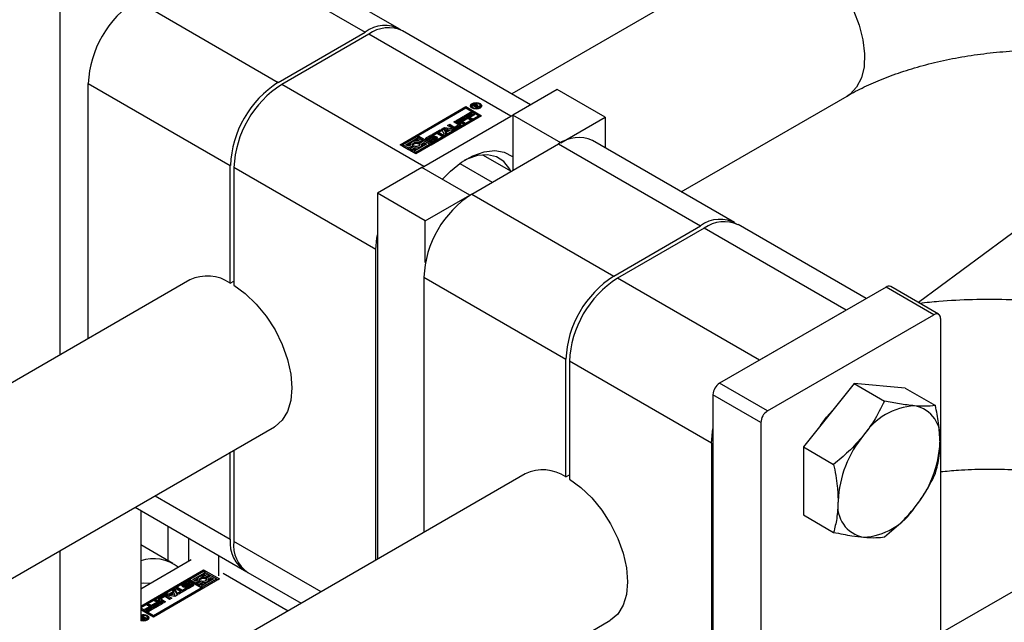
# Model space of a CAD drawing. Header units: millimetres. Extents: x 0 to 25230, y 0 to 17820.
# Tile 162 of 244: x 19442 to 19559, y 9743 to 9814. Entities that reach past the tile are written whole.
import ezdxf

# ---------------------------------------------------------------- set-up
doc = ezdxf.new("R2010")
doc.units = ezdxf.units.MM
doc.linetypes.add('SLD-Sólida', pattern=[0])
doc.layers.add('REFERÊNCIAS', color=9, linetype='SLD-Sólida')

msp = doc.modelspace()

# ---------------------------------------------------------------- linework, layer by layer
at = {"color": 7, "linetype": 'SLD-Sólida', "lineweight": 25, "ltscale": 30}
for p, q in [((19447.1, 9843.78), (19447.1, 9774.49)), ((19466.37, 9822.24), (19483.13, 9812.56)), ((19487.13, 9812.96), (19470.37, 9822.63)), ((19530.01, 9822.35), (19500.44, 9805.28)), ((19456.12, 9816.32), (19472.88, 9806.64)), ((19472.88, 9806.64), (19483.13, 9812.56)), ((19502.65, 9804), (19487.55, 9812.72)), ((19483.55, 9812.32), (19473.3, 9806.4)), ((19500.31, 9802.64), (19483.55, 9812.32)), ((19450.46, 9806.52), (19467.22, 9796.85)), ((19450.46, 9776.43), (19450.46, 9806.52)), ((19490.06, 9796.73), (19473.3, 9806.4)), ((19505.79, 9805.81), (19500.56, 9802.79)), ((19511.45, 9802.54), (19505.79, 9805.81)), ((19520.44, 9793.73), (19540.01, 9805.03)), ((19487.25, 9799.29), (19495.02, 9803.78)), ((19495.02, 9803.61), (19487.39, 9799.21)), ((19495.02, 9803.58), (19489.4, 9800.33)), ((19495.02, 9803.78), (19496.88, 9802.71)), ((19495.02, 9803.78), (19495.02, 9803.61)), ((19496.74, 9802.62), (19495.02, 9803.61)), ((19496.53, 9802.71), (19495.02, 9803.58)), ((19495.71, 9803.87), (19495.71, 9803.71)), ((19495.71, 9803.71), (19495.74, 9803.61)), ((19495.83, 9803.93), (19495.99, 9804.03)), ((19496.33, 9803.64), (19495.83, 9803.93)), ((19495.97, 9803.85), (19495.99, 9803.86)), ((19495.99, 9803.86), (19495.99, 9804.03)), ((19496.04, 9803.96), (19496.01, 9803.94)), ((19496.01, 9803.94), (19496.17, 9803.84)), ((19496.01, 9803.82), (19496.01, 9803.94)), ((19496.06, 9803.97), (19496.04, 9803.96)), ((19496.07, 9803.97), (19496.06, 9803.97)), ((19496.07, 9803.97), (19496.07, 9804.06)), ((19496.17, 9803.84), (19496.2, 9803.86)), ((19496.17, 9803.73), (19496.17, 9803.84)), ((19496.18, 9803.99), (19496.18, 9804.07)), ((19496.2, 9803.83), (19496.2, 9803.86)), ((19496.2, 9803.83), (19496.43, 9803.69)), ((19496.56, 9803.77), (19496.2, 9803.83)), ((19496.2, 9803.71), (19496.2, 9803.83)), ((19496.26, 9803.82), (19496.26, 9803.93)), ((19496.26, 9803.82), (19496.26, 9803.92)), ((19496.33, 9803.87), (19496.33, 9804.03)), ((19496.43, 9803.69), (19496.33, 9803.64)), ((19496.36, 9803.88), (19496.68, 9803.84)), ((19496.36, 9803.8), (19496.36, 9803.88)), ((19496.39, 9803.91), (19496.39, 9803.98)), ((19496.68, 9803.84), (19496.56, 9803.77)), ((19496.71, 9803.61), (19496.74, 9803.71)), ((19496.74, 9803.71), (19496.74, 9803.87)), ((19496.88, 9802.71), (19489.1, 9798.22)), ((19490.06, 9796.73), (19500.31, 9802.64)), ((19490.91, 9799.46), (19496.53, 9802.71)), ((19490.91, 9799.29), (19496.53, 9802.54)), ((19493.59, 9801.97), (19493.83, 9802.11)), ((19493.83, 9802.11), (19494.36, 9801.8)), ((19493.83, 9801.94), (19493.83, 9802.11)), ((19493.91, 9802.15), (19494.72, 9802.62)), ((19494.65, 9801.73), (19493.91, 9802.15)), ((19494.06, 9802.07), (19494.72, 9802.45)), ((19494.89, 9802.51), (19494.33, 9802.19)), ((19494.33, 9802.19), (19494.46, 9802.12)), ((19494.33, 9802.02), (19494.33, 9802.19)), ((19494.33, 9802.02), (19494.46, 9801.95)), ((19494.46, 9802.12), (19494.99, 9802.42)), ((19494.46, 9801.95), (19494.99, 9802.26)), ((19494.46, 9801.95), (19494.46, 9802.12)), ((19495.17, 9802.32), (19494.63, 9802.01)), ((19494.63, 9802.01), (19494.88, 9801.87)), ((19494.63, 9801.85), (19494.63, 9802.01)), ((19494.72, 9802.62), (19494.89, 9802.51)), ((19494.72, 9802.45), (19494.72, 9802.62)), ((19494.72, 9802.45), (19494.75, 9802.43)), ((19494.78, 9802.66), (19495.58, 9803.12)), ((19495.52, 9802.23), (19494.78, 9802.66)), ((19494.93, 9802.57), (19495.58, 9802.95)), ((19494.99, 9802.42), (19495.17, 9802.32)), ((19494.99, 9802.26), (19494.99, 9802.42)), ((19494.99, 9802.26), (19495.03, 9802.24)), ((19495.76, 9803.01), (19495.2, 9802.69)), ((19495.2, 9802.69), (19495.33, 9802.62)), ((19495.2, 9802.53), (19495.2, 9802.69)), ((19495.2, 9802.53), (19495.33, 9802.45)), ((19495.33, 9802.62), (19495.86, 9802.93)), ((19495.33, 9802.45), (19495.86, 9802.76)), ((19495.33, 9802.45), (19495.33, 9802.62)), ((19496.04, 9802.82), (19495.5, 9802.51)), ((19495.5, 9802.51), (19495.75, 9802.37)), ((19495.5, 9802.35), (19495.5, 9802.51)), ((19495.5, 9802.35), (19495.61, 9802.29)), ((19495.75, 9802.37), (19495.52, 9802.23)), ((19495.58, 9803.12), (19495.76, 9803.01)), ((19495.58, 9802.95), (19495.58, 9803.12)), ((19495.58, 9802.95), (19495.62, 9802.93)), ((19495.86, 9802.93), (19496.04, 9802.82)), ((19495.86, 9802.76), (19495.86, 9802.93)), ((19495.86, 9802.76), (19495.9, 9802.74)), ((19496.53, 9802.54), (19496.53, 9802.71)), ((19500.31, 9802.64), (19500.56, 9802.78)), ((19506.22, 9799.52), (19500.56, 9802.79)), ((19500.56, 9802.79), (19500.56, 9796.26)), ((19506.22, 9799.52), (19511.45, 9802.54)), ((19511.45, 9802.54), (19511.45, 9798.92)), ((19491.1, 9800.53), (19491.99, 9801.04)), ((19491.24, 9800.45), (19491.99, 9800.88)), ((19492.17, 9800.94), (19491.84, 9800.75)), ((19491.99, 9801.04), (19492.17, 9800.94)), ((19491.99, 9800.88), (19491.99, 9801.04)), ((19491.99, 9800.88), (19492.02, 9800.86)), ((19492.15, 9801.13), (19492.49, 9801.33)), ((19492.49, 9800.49), (19492.15, 9801.13)), ((19492.22, 9801.01), (19492.49, 9801.17)), ((19492.93, 9801.07), (19492.48, 9801.14)), ((19492.48, 9801.14), (19492.61, 9800.88)), ((19492.48, 9800.98), (19492.48, 9801.14)), ((19492.48, 9800.98), (19492.61, 9800.72)), ((19492.49, 9801.33), (19493.62, 9801.14)), ((19492.49, 9801.17), (19492.49, 9801.33)), ((19492.49, 9801.17), (19493.4, 9801.01)), ((19492.61, 9800.88), (19492.93, 9801.07)), ((19492.61, 9800.72), (19492.93, 9800.9)), ((19492.61, 9800.72), (19492.61, 9800.88)), ((19493.17, 9801.02), (19492.69, 9800.74)), ((19492.87, 9801.55), (19493.11, 9801.69)), ((19493.4, 9801.25), (19492.87, 9801.55)), ((19492.93, 9800.9), (19492.93, 9801.07)), ((19493.01, 9801.47), (19493.11, 9801.53)), ((19493.11, 9801.69), (19493.61, 9801.4)), ((19493.11, 9801.53), (19493.11, 9801.69)), ((19493.11, 9801.53), (19493.61, 9801.24)), ((19493.36, 9800.99), (19493.17, 9801.02)), ((19493.62, 9801.14), (19493.36, 9800.99)), ((19494.09, 9801.68), (19493.59, 9801.97)), ((19493.61, 9801.24), (19493.61, 9801.4)), ((19493.73, 9801.89), (19493.83, 9801.94)), ((19493.76, 9801.4), (19494.09, 9801.59)), ((19493.76, 9801.24), (19494.09, 9801.43)), ((19493.76, 9801.24), (19493.76, 9801.4)), ((19493.83, 9801.94), (19494.36, 9801.64)), ((19494.36, 9801.54), (19493.85, 9801.25)), ((19494.09, 9801.43), (19494.09, 9801.59)), ((19494.12, 9801.47), (19494.12, 9801.64)), ((19494.36, 9801.64), (19494.36, 9801.8)), ((19494.63, 9801.85), (19494.74, 9801.79)), ((19494.88, 9801.87), (19494.65, 9801.73)), ((19489.22, 9800.23), (19487.6, 9799.29)), ((19487.95, 9799.29), (19489.4, 9800.13)), ((19488.92, 9799.69), (19489.4, 9799.96)), ((19489.4, 9800.13), (19489.22, 9800.23)), ((19489.71, 9799.94), (19489.3, 9799.7)), ((19489.36, 9799.54), (19489.89, 9799.84)), ((19489.36, 9799.38), (19489.89, 9799.68)), ((19489.4, 9800.33), (19490.91, 9799.46)), ((19489.4, 9800.16), (19489.4, 9800.33)), ((19489.4, 9800.16), (19490.91, 9799.29)), ((19489.4, 9799.96), (19489.4, 9800.13)), ((19490.06, 9799.74), (19489.54, 9799.44)), ((19489.89, 9799.84), (19489.71, 9799.94)), ((19489.89, 9799.68), (19489.89, 9799.84)), ((19490.73, 9799.36), (19490.06, 9799.74)), ((19490.38, 9799.95), (19490.32, 9799.9)), ((19490.38, 9800.12), (19490.82, 9800.37)), ((19490.38, 9799.95), (19490.82, 9800.2)), ((19490.38, 9799.95), (19490.38, 9800.12)), ((19490.56, 9799.97), (19490.56, 9799.81)), ((19490.57, 9799.8), (19490.57, 9799.95)), ((19490.98, 9800.24), (19490.6, 9800.02)), ((19490.6, 9799.79), (19490.6, 9799.94)), ((19490.64, 9799.8), (19490.64, 9799.95)), ((19490.67, 9799.69), (19490.85, 9799.79)), ((19490.68, 9799.8), (19490.68, 9799.96)), ((19490.7, 9799.97), (19491.12, 9800.2)), ((19490.7, 9799.8), (19491.12, 9800.04)), ((19490.7, 9799.8), (19490.7, 9799.97)), ((19490.82, 9800.2), (19490.82, 9800.37)), ((19491.26, 9800.08), (19490.84, 9799.85)), ((19490.85, 9799.79), (19490.85, 9799.79)), ((19490.85, 9799.63), (19490.85, 9799.79)), ((19490.85, 9799.63), (19490.85, 9799.79)), ((19490.87, 9799.63), (19490.87, 9799.78)), ((19490.9, 9799.62), (19490.9, 9799.78)), ((19490.94, 9799.63), (19490.94, 9799.79)), ((19490.98, 9799.81), (19491.35, 9800.02)), ((19490.98, 9799.64), (19491.35, 9799.86)), ((19490.98, 9799.64), (19490.98, 9799.81)), ((19491.28, 9800.43), (19491.1, 9800.53)), ((19491.29, 9800.36), (19491.11, 9800.26)), ((19491.12, 9800.04), (19491.12, 9800.2)), ((19491.58, 9799.93), (19491.14, 9799.68)), ((19491.6, 9800.61), (19491.28, 9800.43)), ((19491.35, 9799.86), (19491.35, 9800.02)), ((19491.39, 9799.89), (19491.39, 9800.05)), ((19491.4, 9799.91), (19491.4, 9800.08)), ((19492.16, 9800.29), (19491.6, 9800.61)), ((19491.84, 9800.75), (19492.39, 9800.43)), ((19491.84, 9800.59), (19491.84, 9800.75)), ((19491.84, 9800.59), (19492.25, 9800.35)), ((19492.39, 9800.43), (19492.16, 9800.29)), ((19492.75, 9800.64), (19492.49, 9800.49)), ((19492.69, 9800.74), (19492.75, 9800.64)), ((19492.69, 9800.6), (19492.69, 9800.74)), ((19526.73, 9790.1), (19509.97, 9799.78)), ((19489.1, 9798.22), (19487.25, 9799.29)), ((19487.6, 9799.12), (19487.6, 9799.29)), ((19487.6, 9799.29), (19488.26, 9798.9)), ((19487.6, 9799.12), (19488.26, 9798.74)), ((19488.26, 9799.11), (19487.95, 9799.29)), ((19488.09, 9799.21), (19488.53, 9799.46)), ((19488.5, 9799.24), (19488.26, 9799.11)), ((19488.26, 9798.9), (19488.79, 9799.21)), ((19488.26, 9798.74), (19488.79, 9799.04)), ((19488.26, 9798.74), (19488.26, 9798.9)), ((19488.96, 9799.11), (19488.44, 9798.8)), ((19488.44, 9798.8), (19488.61, 9798.7)), ((19488.44, 9798.64), (19488.44, 9798.8)), ((19488.44, 9798.64), (19488.61, 9798.54)), ((19488.49, 9799.32), (19488.49, 9799.24)), ((19488.61, 9798.7), (19489.03, 9798.94)), ((19488.61, 9798.54), (19489.03, 9798.78)), ((19488.61, 9798.54), (19488.61, 9798.7)), ((19488.79, 9799.04), (19488.79, 9799.21)), ((19490.38, 9799.36), (19488.93, 9798.52)), ((19488.93, 9798.52), (19489.1, 9798.42)), ((19488.93, 9798.36), (19488.93, 9798.52)), ((19489.03, 9798.78), (19489.03, 9798.94)), ((19489.1, 9798.42), (19490.73, 9799.36)), ((19489.1, 9798.25), (19490.73, 9799.19)), ((19489.36, 9799.38), (19489.36, 9799.54)), ((19489.54, 9799.27), (19489.54, 9799.44)), ((19489.54, 9799.27), (19489.56, 9799.24)), ((19489.82, 9799.4), (19490.06, 9799.54)), ((19489.84, 9799.25), (19490.06, 9799.38)), ((19489.84, 9799.16), (19489.84, 9799.32)), ((19490.06, 9799.54), (19490.38, 9799.36)), ((19490.06, 9799.38), (19490.06, 9799.54)), ((19490.06, 9799.38), (19490.24, 9799.28)), ((19490.73, 9799.19), (19490.73, 9799.36)), ((19490.91, 9799.46), (19490.91, 9799.29)), ((19495.71, 9793.46), (19505.97, 9799.38)), ((19505.97, 9799.38), (19522.73, 9789.7)), ((19506.22, 9799.52), (19506.22, 9799.52)), ((19488.93, 9798.36), (19489.1, 9798.25)), ((19489.1, 9798.25), (19489.1, 9798.42)), ((19497, 9798.09), (19500.37, 9796.15)), ((19467.22, 9782.96), (19467.22, 9796.85)), ((19484.4, 9786.93), (19467.64, 9796.6)), ((19467.64, 9796.6), (19467.64, 9782.72)), ((19489.81, 9796.58), (19484.58, 9793.56)), ((19495.47, 9793.32), (19489.81, 9796.58)), ((19489.82, 9796.58), (19490.06, 9796.73)), ((19494.29, 9797.06), (19498.13, 9794.85)), ((19490.23, 9790.3), (19484.58, 9793.56)), ((19484.58, 9793.56), (19484.58, 9750.4)), ((19490.23, 9790.3), (19495.47, 9793.32)), ((19495.47, 9793.32), (19495.47, 9793.31)), ((19495.71, 9793.46), (19512.47, 9783.79)), ((19490.23, 9785.38), (19490.23, 9790.3)), ((19512.47, 9783.79), (19522.73, 9789.7)), ((19523.15, 9789.46), (19512.9, 9783.54)), ((19539.91, 9779.79), (19523.15, 9789.46)), ((19542.25, 9781.14), (19527.15, 9789.86)), ((19484.4, 9750.3), (19484.4, 9786.93)), ((19490.06, 9783.66), (19506.82, 9773.99)), ((19490.06, 9783.66), (19490.06, 9753.57)), ((19529.66, 9773.87), (19512.9, 9783.54)), ((19462.43, 9783.34), (19281.82, 9679.07)), ((19467.22, 9782.96), (19467.64, 9783.21)), ((19544.61, 9782.5), (19524.95, 9771.15)), ((19550.27, 9779.23), (19544.61, 9782.5)), ((19550.82, 9779.29), (19545.16, 9782.55)), ((19539.91, 9779.79), (19529.66, 9773.87)), ((19530.61, 9767.89), (19550.27, 9779.23)), ((19551.05, 9778.78), (19551.05, 9723.42)), ((19506.82, 9760.1), (19506.82, 9773.99)), ((19524, 9764.07), (19507.24, 9773.74)), ((19507.24, 9773.74), (19507.24, 9759.86)), ((19530.61, 9767.89), (19524.95, 9771.15)), ((19540.86, 9771.12), (19534.85, 9763.65)), ((19540.86, 9771.12), (19544.43, 9769.06)), ((19546.87, 9770.59), (19540.86, 9771.12)), ((19529.83, 9766.54), (19524.18, 9769.8)), ((19524.18, 9769.8), (19524.18, 9714.44)), ((19546.87, 9770.59), (19550.44, 9768.53)), ((19291.82, 9661.75), (19472.43, 9766.02)), ((19529.83, 9766.54), (19529.83, 9711.18)), ((19524, 9764.07), (19524, 9719.98)), ((19534.85, 9763.65), (19538.42, 9761.59)), ((19534.85, 9763.65), (19534.85, 9755.63)), ((19467.22, 9752.75), (19467.22, 9763.01)), ((19467.64, 9763.25), (19467.64, 9752.51)), ((19502.03, 9760.48), (19281.82, 9633.36)), ((19506.82, 9760.1), (19507.24, 9760.35)), ((19458.34, 9757.88), (19467.22, 9752.75)), ((19551.05, 9741.67), (19579.68, 9758.2)), ((19455.99, 9756.53), (19468.88, 9749.09)), ((19456.65, 9756.15), (19456.65, 9743.14)), ((19534.85, 9755.63), (19538.42, 9753.57)), ((19459.83, 9754.31), (19459.83, 9750.26)), ((19460.45, 9749.89), (19456.65, 9752.09)), ((19462.3, 9752.88), (19462.3, 9750.16)), ((19477.93, 9746.57), (19467.64, 9752.51)), ((19447.1, 9751.4), (19447.1, 9728.77)), ((19462.59, 9750.32), (19456.65, 9746.89)), ((19465.84, 9750.84), (19465.84, 9748.44)), ((19456.65, 9744.85), (19464.07, 9749.14)), ((19464.07, 9748.97), (19456.65, 9744.69)), ((19464.07, 9748.94), (19462.44, 9748)), ((19462.8, 9748), (19464.25, 9748.83)), ((19463.77, 9748.39), (19464.25, 9748.67)), ((19464.07, 9749.14), (19465.93, 9748.07)), ((19464.07, 9749.14), (19464.07, 9748.97)), ((19464.07, 9748.97), (19465.79, 9747.98)), ((19464.25, 9748.83), (19464.07, 9748.94)), ((19464.56, 9748.65), (19464.15, 9748.41)), ((19464.21, 9748.25), (19464.74, 9748.55)), ((19464.25, 9748.67), (19464.25, 9748.83)), ((19464.74, 9748.55), (19464.56, 9748.65)), ((19464.74, 9748.39), (19464.74, 9748.55)), ((19466.37, 9748.75), (19474.04, 9744.32)), ((19469.3, 9748.85), (19475.59, 9745.22)), ((19462.27, 9747.89), (19456.65, 9744.65)), ((19465.93, 9748.07), (19458.15, 9743.58)), ((19461.6, 9747.42), (19462.04, 9747.67)), ((19461.6, 9747.26), (19462.04, 9747.51)), ((19461.6, 9747.26), (19461.6, 9747.42)), ((19462.19, 9747.55), (19461.82, 9747.33)), ((19461.91, 9747.27), (19462.33, 9747.5)), ((19462.04, 9747.51), (19462.04, 9747.67)), ((19462.47, 9747.39), (19462.05, 9747.15)), ((19463.78, 9747.03), (19462.27, 9747.89)), ((19462.51, 9747.67), (19462.32, 9747.56)), ((19462.32, 9747.56), (19462.32, 9747.57)), ((19462.33, 9747.34), (19462.33, 9747.5)), ((19462.44, 9748), (19463.11, 9747.61)), ((19462.44, 9747.83), (19462.44, 9748)), ((19462.44, 9747.83), (19463.11, 9747.45)), ((19462.62, 9747.22), (19462.62, 9747.38)), ((19462.62, 9747.22), (19462.62, 9747.38)), ((19463.11, 9747.81), (19462.8, 9748)), ((19462.94, 9747.91), (19463.38, 9748.17)), ((19463.35, 9747.95), (19463.11, 9747.81)), ((19463.11, 9747.61), (19463.64, 9747.92)), ((19463.11, 9747.45), (19463.64, 9747.75)), ((19463.11, 9747.45), (19463.11, 9747.61)), ((19463.81, 9747.81), (19463.29, 9747.51)), ((19463.29, 9747.51), (19463.46, 9747.41)), ((19463.29, 9747.35), (19463.29, 9747.51)), ((19463.34, 9748.03), (19463.34, 9747.94)), ((19463.46, 9747.41), (19463.88, 9747.65)), ((19463.46, 9747.25), (19463.88, 9747.49)), ((19463.46, 9747.25), (19463.46, 9747.41)), ((19463.64, 9747.75), (19463.64, 9747.92)), ((19465.23, 9748.07), (19463.78, 9747.23)), ((19463.88, 9747.49), (19463.88, 9747.65)), ((19463.95, 9747.13), (19465.58, 9748.07)), ((19463.95, 9746.96), (19465.58, 9747.9)), ((19464.21, 9748.08), (19464.74, 9748.39)), ((19464.21, 9748.08), (19464.21, 9748.25)), ((19464.91, 9748.45), (19464.39, 9748.15)), ((19464.39, 9747.98), (19464.39, 9748.15)), ((19464.39, 9747.98), (19464.41, 9747.95)), ((19464.67, 9748.11), (19464.91, 9748.25)), ((19464.69, 9747.95), (19464.91, 9748.08)), ((19464.69, 9747.87), (19464.69, 9748.03)), ((19465.58, 9748.07), (19464.91, 9748.45)), ((19464.91, 9748.25), (19465.23, 9748.07)), ((19464.91, 9748.08), (19464.91, 9748.25)), ((19464.91, 9748.08), (19465.09, 9747.98)), ((19465.58, 9747.9), (19465.58, 9748.07)), ((19458.15, 9743.78), (19463.78, 9747.03)), ((19458.15, 9743.61), (19463.78, 9746.86)), ((19459.56, 9746.22), (19459.81, 9746.36)), ((19460.68, 9746.02), (19459.56, 9746.22)), ((19459.78, 9746.18), (19459.81, 9746.2)), ((19459.81, 9746.36), (19460, 9746.33)), ((19459.81, 9746.2), (19459.81, 9746.36)), ((19459.81, 9746.2), (19460, 9746.17)), ((19460, 9746.33), (19460.48, 9746.61)), ((19460, 9746.17), (19460.48, 9746.45)), ((19460, 9746.17), (19460, 9746.33)), ((19460.56, 9746.47), (19460.25, 9746.29)), ((19460.25, 9746.29), (19460.69, 9746.21)), ((19460.25, 9746.12), (19460.25, 9746.29)), ((19460.43, 9746.72), (19460.68, 9746.87)), ((19460.48, 9746.61), (19460.43, 9746.72)), ((19460.48, 9746.59), (19460.68, 9746.7)), ((19460.48, 9746.45), (19460.48, 9746.61)), ((19460.69, 9746.21), (19460.56, 9746.47)), ((19460.68, 9746.87), (19461.03, 9746.22)), ((19460.68, 9746.7), (19460.68, 9746.87)), ((19460.68, 9746.7), (19460.96, 9746.18)), ((19461.03, 9746.22), (19460.68, 9746.02)), ((19460.69, 9746.05), (19460.69, 9746.21)), ((19460.78, 9746.92), (19461.02, 9747.06)), ((19461.33, 9746.6), (19460.78, 9746.92)), ((19460.92, 9746.84), (19461.02, 9746.9)), ((19461.01, 9746.42), (19461.33, 9746.6)), ((19461.19, 9746.31), (19461.01, 9746.42)), ((19461.02, 9747.06), (19461.57, 9746.74)), ((19461.02, 9746.9), (19461.02, 9747.06)), ((19461.02, 9746.9), (19461.57, 9746.58)), ((19461.15, 9746.33), (19461.33, 9746.44)), ((19462.08, 9746.82), (19461.19, 9746.31)), ((19461.33, 9746.44), (19461.33, 9746.6)), ((19461.6, 9747.26), (19461.54, 9747.21)), ((19461.57, 9746.74), (19461.9, 9746.93)), ((19461.57, 9746.58), (19461.9, 9746.76)), ((19461.57, 9746.58), (19461.57, 9746.74)), ((19461.77, 9747.28), (19461.77, 9747.11)), ((19461.78, 9747.11), (19461.78, 9747.27)), ((19461.78, 9747.11), (19461.78, 9747.1)), ((19461.82, 9747.1), (19461.82, 9747.25)), ((19461.86, 9747.1), (19461.86, 9747.25)), ((19461.89, 9746.99), (19462.07, 9747.1)), ((19461.9, 9746.93), (19462.08, 9746.82)), ((19461.9, 9746.76), (19461.9, 9746.93)), ((19461.9, 9746.76), (19461.93, 9746.74)), ((19461.91, 9747.11), (19462.33, 9747.34)), ((19461.91, 9747.11), (19461.91, 9747.27)), ((19461.91, 9747.11), (19461.91, 9747.11)), ((19462.07, 9746.93), (19462.07, 9747.1)), ((19462.07, 9746.93), (19462.07, 9746.93)), ((19462.07, 9746.93), (19462.07, 9746.93)), ((19462.09, 9746.93), (19462.09, 9747.09)), ((19462.13, 9746.93), (19462.13, 9747.09)), ((19462.17, 9746.94), (19462.17, 9747.1)), ((19462.2, 9747.12), (19462.57, 9747.33)), ((19462.2, 9746.95), (19462.57, 9747.17)), ((19462.2, 9746.95), (19462.2, 9747.12)), ((19462.79, 9747.24), (19462.36, 9746.99)), ((19462.57, 9747.17), (19462.57, 9747.33)), ((19462.6, 9747.19), (19462.6, 9747.35)), ((19463.29, 9747.35), (19463.46, 9747.25)), ((19463.78, 9747.06), (19463.78, 9747.23)), ((19463.78, 9747.23), (19463.95, 9747.13)), ((19463.78, 9747.06), (19463.95, 9746.96)), ((19463.78, 9746.86), (19463.78, 9747.03)), ((19463.95, 9746.96), (19463.95, 9747.13)), ((19457.42, 9744.98), (19457.66, 9745.12)), ((19457.66, 9745.12), (19458.39, 9744.7)), ((19457.66, 9744.96), (19457.66, 9745.12)), ((19458, 9745.03), (19458.54, 9745.34)), ((19458.15, 9744.95), (19458.54, 9745.18)), ((19458.72, 9745.24), (19458.18, 9744.93)), ((19458.28, 9744.84), (19458.84, 9745.17)), ((19458.29, 9745.48), (19458.53, 9745.62)), ((19458.54, 9745.34), (19458.29, 9745.48)), ((19458.43, 9745.4), (19458.53, 9745.46)), ((19459.26, 9745.2), (19458.46, 9744.74)), ((19458.53, 9745.62), (19459.26, 9745.2)), ((19458.53, 9745.46), (19458.53, 9745.62)), ((19458.53, 9745.46), (19459.12, 9745.12)), ((19458.54, 9745.18), (19458.54, 9745.34)), ((19458.84, 9745.17), (19458.72, 9745.24)), ((19458.82, 9745.81), (19459.32, 9746.11)), ((19458.82, 9745.65), (19459.32, 9745.94)), ((19458.82, 9745.65), (19458.82, 9745.81)), ((19459.34, 9745.25), (19458.82, 9745.55)), ((19458.84, 9745), (19458.84, 9745.17)), ((19459.05, 9745.72), (19459.05, 9745.55)), ((19459.42, 9745.95), (19459.08, 9745.76)), ((19459.08, 9745.68), (19459.58, 9745.39)), ((19459.08, 9745.51), (19459.08, 9745.68)), ((19459.08, 9745.51), (19459.44, 9745.3)), ((19459.32, 9745.94), (19459.32, 9746.11)), ((19459.58, 9745.39), (19459.34, 9745.25)), ((19460.06, 9745.66), (19459.56, 9745.95)), ((19459.77, 9746.11), (19460.3, 9745.8)), ((19459.77, 9745.94), (19459.77, 9746.11)), ((19459.77, 9745.94), (19460.16, 9745.72)), ((19460.3, 9745.8), (19460.06, 9745.66)), ((19460.25, 9746.12), (19460.69, 9746.05)), ((19456.65, 9744.65), (19458.15, 9743.78)), ((19456.65, 9744.48), (19458.15, 9743.61)), ((19458.15, 9743.58), (19456.65, 9744.44)), ((19457.13, 9744.53), (19457.67, 9744.84)), ((19457.31, 9744.43), (19457.13, 9744.53)), ((19457.28, 9744.45), (19457.67, 9744.68)), ((19457.85, 9744.74), (19457.31, 9744.43)), ((19457.41, 9744.34), (19457.97, 9744.66)), ((19457.59, 9744.24), (19457.41, 9744.34)), ((19457.67, 9744.84), (19457.42, 9744.98)), ((19457.55, 9744.26), (19457.97, 9744.5)), ((19457.56, 9744.9), (19457.66, 9744.96)), ((19458.39, 9744.7), (19457.59, 9744.24)), ((19457.66, 9744.96), (19458.25, 9744.62)), ((19457.67, 9744.68), (19457.67, 9744.84)), ((19457.97, 9744.66), (19457.85, 9744.74)), ((19457.97, 9744.5), (19457.97, 9744.66)), ((19458.18, 9744.93), (19458, 9745.03)), ((19458.46, 9744.74), (19458.28, 9744.84)), ((19458.42, 9744.76), (19458.84, 9745)), ((19291.82, 9616.03), (19512.03, 9743.16)), ((19456.65, 9743.58), (19456.98, 9743.52)), ((19456.82, 9743.48), (19456.65, 9743.5)), ((19456.74, 9743.66), (19456.84, 9743.72)), ((19456.98, 9743.52), (19456.74, 9743.66)), ((19456.82, 9743.34), (19456.82, 9743.48)), ((19456.82, 9743.39), (19456.91, 9743.37)), ((19456.84, 9743.72), (19457.35, 9743.42)), ((19456.84, 9743.6), (19456.84, 9743.72)), ((19456.91, 9743.42), (19456.91, 9743.29)), ((19456.94, 9743.29), (19456.94, 9743.38)), ((19456.97, 9743.28), (19456.97, 9743.36)), ((19456.98, 9743.5), (19456.98, 9743.52)), ((19457, 9743.51), (19456.98, 9743.5)), ((19457.17, 9743.41), (19457, 9743.51)), ((19457.05, 9743.28), (19457.05, 9743.36)), ((19457.1, 9743.38), (19457.12, 9743.39)), ((19457.1, 9743.29), (19457.1, 9743.38)), ((19457.12, 9743.39), (19457.13, 9743.39)), ((19457.12, 9743.3), (19457.12, 9743.39)), ((19457.13, 9743.39), (19457.17, 9743.41)), ((19457.13, 9743.3), (19457.13, 9743.39)), ((19457.17, 9743.32), (19457.17, 9743.41)), ((19457.17, 9743.37), (19457.21, 9743.34)), ((19457.35, 9743.42), (19457.18, 9743.33)), ((19457.44, 9743.22), (19457.46, 9743.32)), ((19457.46, 9743.32), (19457.46, 9743.48)), ((19458.15, 9743.78), (19458.15, 9743.61))]:
    msp.add_line(p, q, dxfattribs=at)
at = {"color": 7, "linetype": 'SLD-Sólida', "lineweight": 25, "ltscale": 30, "flags": 128}
for points in [[(19535.01, 9821.86), (19536.35, 9820.94), (19537.64, 9819.76), (19538.84, 9818.36), (19539.89, 9816.79), (19540.77, 9815.1), (19541.45, 9813.37), (19541.89, 9811.65), (19542.08, 9810), (19542.01, 9808.49), (19541.7, 9807.17), (19541.14, 9806.08), (19540.36, 9805.26), (19540.01, 9805.03)], [(19495.75, 9803.6), (19495.61, 9803.73), (19495.56, 9803.87), (19495.61, 9804.02), (19495.75, 9804.14), (19495.97, 9804.23), (19496.22, 9804.26), (19496.48, 9804.23), (19496.69, 9804.14), (19496.83, 9804.02), (19496.89, 9803.87), (19496.83, 9803.73), (19496.69, 9803.6), (19496.48, 9803.52), (19496.22, 9803.49), (19495.97, 9803.52), (19495.75, 9803.6)], [(19495.58, 9803.79), (19495.61, 9803.86), (19495.74, 9803.97)], [(19495.86, 9803.66), (19496.03, 9803.6), (19496.22, 9803.58), (19496.42, 9803.6), (19496.59, 9803.66), (19496.7, 9803.76), (19496.74, 9803.87), (19496.7, 9803.99), (19496.59, 9804.08), (19496.42, 9804.15), (19496.22, 9804.17), (19496.03, 9804.15), (19495.86, 9804.08), (19495.75, 9803.99), (19495.71, 9803.87), (19495.75, 9803.76), (19495.86, 9803.66)], [(19496.01, 9803.87), (19496, 9803.87), (19495.99, 9803.86)], [(19496.71, 9803.97), (19496.83, 9803.86), (19496.87, 9803.79)], [(19494.42, 9801.59), (19494.4, 9801.61), (19494.36, 9801.64)], [(19489.3, 9799.7), (19489.13, 9799.71), (19488.97, 9799.7), (19488.82, 9799.66), (19488.69, 9799.6), (19488.58, 9799.52), (19488.52, 9799.43), (19488.49, 9799.34), (19488.5, 9799.24)], [(19490.84, 9799.85), (19490.74, 9799.81), (19490.61, 9799.79), (19490.49, 9799.81), (19490.38, 9799.85), (19490.31, 9799.91), (19490.29, 9799.98), (19490.31, 9800.05), (19490.38, 9800.12)], [(19491.12, 9800.2), (19491.23, 9800.24), (19491.35, 9800.25), (19491.48, 9800.24), (19491.58, 9800.2), (19491.65, 9800.13), (19491.67, 9800.06), (19491.65, 9799.99), (19491.58, 9799.93)], [(19491.26, 9800.08), (19491.23, 9800.08), (19491.12, 9800.04)], [(19488.79, 9799.21), (19488.74, 9799.28), (19488.74, 9799.36), (19488.78, 9799.43), (19488.86, 9799.5), (19488.97, 9799.54), (19489.1, 9799.56), (19489.24, 9799.56), (19489.36, 9799.54)], [(19489.54, 9799.44), (19489.58, 9799.36), (19489.58, 9799.29), (19489.54, 9799.21), (19489.46, 9799.15), (19489.35, 9799.1), (19489.23, 9799.08), (19489.09, 9799.08), (19488.96, 9799.11)], [(19489.03, 9798.94), (19489.19, 9798.93), (19489.36, 9798.95), (19489.51, 9798.99), (19489.64, 9799.05), (19489.74, 9799.12), (19489.81, 9799.21), (19489.84, 9799.3), (19489.82, 9799.4)], [(19490.94, 9799.62), (19490.94, 9799.63), (19490.94, 9799.63)], [(19492.23, 9795.19), (19493.19, 9796.16), (19494.51, 9797.22), (19495.86, 9797.99), (19497.18, 9798.46), (19498.42, 9798.61), (19499.56, 9798.42), (19500.53, 9797.91), (19500.56, 9797.89)], [(19500.34, 9796.13), (19500.19, 9796.42), (19499.51, 9797.29), (19498.62, 9797.86), (19497.57, 9798.09), (19496.38, 9798), (19495.12, 9797.57), (19494.82, 9797.42)], [(19484.4, 9786.93), (19484.51, 9788.26), (19484.58, 9788.65)], [(19467.64, 9782.72), (19468.99, 9781.74), (19470.28, 9780.5), (19471.47, 9779.05), (19472.5, 9777.44), (19473.35, 9775.72), (19473.98, 9773.96), (19474.37, 9772.23), (19474.5, 9770.6), (19474.37, 9769.11), (19473.98, 9767.83), (19473.35, 9766.8), (19472.5, 9766.06), (19472.43, 9766.02)], [(19536.89, 9766.18), (19537.6, 9767.17), (19538.65, 9768.34)], [(19524, 9764.07), (19524.11, 9765.41), (19524.18, 9765.79)], [(19507.24, 9759.86), (19508.59, 9758.88), (19509.88, 9757.64), (19511.07, 9756.19), (19512.1, 9754.58), (19512.95, 9752.86), (19513.58, 9751.1), (19513.97, 9749.37), (19514.1, 9747.74), (19513.97, 9746.25), (19513.58, 9744.97), (19512.95, 9743.94), (19512.1, 9743.2), (19512.03, 9743.16)], [(19456.65, 9747.58), (19456.96, 9747.62), (19457.84, 9747.58)], [(19462.05, 9747.15), (19461.95, 9747.11), (19461.82, 9747.1), (19461.7, 9747.12), (19461.6, 9747.16), (19461.53, 9747.22), (19461.5, 9747.29), (19461.53, 9747.36), (19461.6, 9747.42)], [(19462.33, 9747.5), (19462.44, 9747.54), (19462.56, 9747.56), (19462.69, 9747.54), (19462.79, 9747.5), (19462.86, 9747.44), (19462.89, 9747.37), (19462.86, 9747.3), (19462.79, 9747.24)], [(19462.48, 9747.39), (19462.44, 9747.38), (19462.33, 9747.34)], [(19464.15, 9748.41), (19463.98, 9748.42), (19463.82, 9748.4), (19463.67, 9748.37), (19463.53, 9748.31), (19463.43, 9748.23), (19463.36, 9748.14), (19463.34, 9748.05), (19463.35, 9747.95)], [(19463.64, 9747.92), (19463.59, 9747.99), (19463.59, 9748.07), (19463.63, 9748.14), (19463.71, 9748.2), (19463.82, 9748.25), (19463.95, 9748.27), (19464.08, 9748.27), (19464.21, 9748.25)], [(19464.39, 9748.15), (19464.43, 9748.07), (19464.43, 9747.99), (19464.39, 9747.92), (19464.31, 9747.86), (19464.2, 9747.81), (19464.07, 9747.79), (19463.94, 9747.79), (19463.81, 9747.81)], [(19463.88, 9747.65), (19464.04, 9747.64), (19464.21, 9747.66), (19464.36, 9747.7), (19464.49, 9747.76), (19464.59, 9747.83), (19464.66, 9747.92), (19464.69, 9748.01), (19464.67, 9748.11)], [(19461.77, 9747.11), (19461.77, 9747.11), (19461.78, 9747.11)], [(19462.62, 9747.22), (19462.62, 9747.22), (19462.62, 9747.22)], [(19458.82, 9745.65), (19458.78, 9745.62), (19458.75, 9745.6)], [(19457.42, 9743.75), (19457.56, 9743.63), (19457.61, 9743.48), (19457.56, 9743.33), (19457.42, 9743.21), (19457.21, 9743.13), (19456.95, 9743.1), (19456.7, 9743.13), (19456.65, 9743.14)], [(19456.65, 9743.24), (19456.76, 9743.21), (19456.95, 9743.18), (19457.15, 9743.21), (19457.31, 9743.27), (19457.43, 9743.37), (19457.46, 9743.48), (19457.43, 9743.59), (19457.31, 9743.69)], [(19457.44, 9743.58), (19457.56, 9743.46), (19457.6, 9743.4)]]:
    msp.add_lwpolyline(points, dxfattribs=at)
at = {"color": 7, "linetype": 'SLD-Sólida', "lineweight": 25, "ltscale": 900}
for centre, radius, start, end in [((19462.74, 9805.96), 12.29, 122.6055, 177.3945), ((19485.43, 9809.59), 3.76, 59.4865, 127.6924), ((19485.9, 9809.05), 4.02, 65.6929, 125.6176), ((19479.5, 9796.29), 12.29, 122.6055, 177.3945), ((19479.92, 9796.04), 12.29, 122.6055, 177.3945), ((19496.19, 9803.67), 0.408, 107.121, 119.083), ((19496.17, 9803.73), 0.347, 88.0817, 106.7176), ((19496.18, 9803.74), 0.258, 102.0183, 115.6713), ((19496.16, 9803.86), 0.134, 70.7189, 101.3078), ((19496.18, 9803.79), 0.28, 58.6185, 90.2037), ((19496.14, 9803.83), 0.171, 56.776, 70.6424), ((19496.14, 9803.98), 0.142, 295.5338, 334.4657), ((19496.22, 9803.93), 0.0471, 354.386, 64.8009), ((19496.2, 9803.68), 0.229, 56.9789, 74.9125), ((19496.27, 9803.91), 0.135, 28.4631, 63.0053), ((19496.25, 9803.72), 0.173, 49.1422, 61.0564), ((19496.31, 9803.94), 0.0808, 304.8218, 23.5184), ((19493.63, 9801.68), 0.492, 242.6097, 297.3903), ((19493.69, 9801.54), 0.158, 242.6097, 297.3903), ((19493.69, 9801.38), 0.158, 242.6097, 297.3903), ((19494.08, 9801.64), 0.0448, 290.7834, 69.2166), ((19494.07, 9801.48), 0.0516, 294.3747, 354.3052), ((19494.31, 9801.67), 0.14, 290.7834, 69.2166), ((19490.61, 9799.96), 0.0505, 132.2464, 167.6366), ((19490.58, 9799.97), 0.0206, 172.3966, 247.2258), ((19490.57, 9799.81), 0.0165, 180.8204, 210.5521), ((19490.67, 9799.9), 0.135, 119.448, 134.9752), ((19490.6, 9800), 0.0625, 240.4434, 269.9497), ((19490.61, 9800.1), 0.156, 267.818, 281.8478), ((19490.59, 9800.17), 0.227, 281.8651, 291.321), ((19490.91, 9800.12), 0.496, 240.9946, 297.5287), ((19490.59, 9800.18), 0.238, 292.0863, 298.7048), ((19490.59, 9800), 0.223, 296.7587, 298.8038), ((19491.05, 9799.93), 0.496, 60.7736, 117.5496), ((19491.04, 9799.79), 0.467, 90.4436, 118.0546), ((19490.88, 9799.84), 0.0582, 242.5652, 260.4478), ((19490.89, 9799.9), 0.117, 261.5243, 276.3071), ((19490.88, 9799.98), 0.198, 276.2398, 288.9147), ((19490.87, 9799.99), 0.214, 288.9576, 299.6966), ((19491.08, 9800.05), 0.21, 110.3559, 119.7667), ((19491.08, 9800.08), 0.187, 99.7213, 111.0835), ((19491.07, 9800.14), 0.125, 83.395, 101.5493), ((19491.08, 9800.2), 0.06, 61.3555, 84.6933), ((19491.37, 9799.86), 0.244, 103.328, 116.1046), ((19491.36, 9799.92), 0.187, 90.7071, 103.3034), ((19491.36, 9800.06), 0.044, 28.2409, 99.9419), ((19491.29, 9800.13), 0.125, 298.9744, 320.6719), ((19491.29, 9799.97), 0.125, 298.9744, 320.6719), ((19491.37, 9800.08), 0.0348, 318.0919, 8.3602), ((19491.36, 9799.91), 0.0356, 318.3799, 358.9033), ((19491.38, 9799.72), 0.367, 45.7719, 87.7395), ((19508.31, 9796.11), 4.02, 65.6929, 125.6176), ((19489.16, 9798.88), 0.539, 67.8011, 137.5088), ((19489.16, 9799.91), 1.14, 263.1418, 282.3589), ((19489.59, 9799.16), 0.252, 325.0624, 359.1602), ((19490.87, 9799.83), 0.214, 288.9576, 299.6966), ((19502.34, 9783.1), 12.29, 122.6055, 177.3945), ((19525.02, 9786.73), 3.76, 59.4865, 127.6924), ((19525.49, 9786.19), 4.02, 65.6929, 125.6176), ((19464.49, 9778.9), 4.9, 56.137, 114.8746), ((19519.1, 9773.43), 12.29, 122.6055, 177.3945), ((19519.52, 9773.18), 12.29, 122.6055, 177.3945), ((19544.93, 9782.05), 0.553, 65.6929, 125.6176), ((19550.57, 9778.86), 0.48, 350.786, 129.2033), ((19525.86, 9769.73), 1.69, 122.6055, 177.3945), ((19548.43, 9760.74), 7.76, 93.4295, 146.5651), ((19547.29, 9764.81), 3.74, 350.7481, 79.4532), ((19531.52, 9766.46), 1.69, 122.6055, 177.3945), ((19551.99, 9756.67), 13.05, 140.2279, 177.3607), ((19537.94, 9764.81), 13.05, 320.2279, 357.3607), ((19504.09, 9756.04), 4.9, 56.137, 114.8746), ((19542.64, 9756.67), 3.74, 170.7481, 259.4532), ((19541.5, 9760.74), 7.76, 273.4295, 326.5651), ((19471.05, 9752.3), 3.86, 173.3016, 239.5173), ((19471.45, 9752.02), 3.84, 172.7442, 235.9436), ((19458.13, 9745.72), 4.75, 51.7283, 108.2303), ((19462.26, 9747.23), 0.496, 60.9946, 117.5287), ((19462.25, 9747.1), 0.463, 91.8204, 118.1165), ((19462.3, 9747.36), 0.214, 108.9576, 119.6966), ((19462.3, 9747.37), 0.198, 96.2398, 108.9147), ((19462.29, 9747.46), 0.117, 81.5243, 96.3071), ((19462.29, 9747.51), 0.0582, 62.5652, 80.4478), ((19462.59, 9747.18), 0.238, 112.0863, 118.7048), ((19462.58, 9747.19), 0.227, 101.8651, 111.321), ((19462.57, 9747.26), 0.156, 87.818, 101.8478), ((19462.57, 9747.35), 0.0625, 60.4434, 89.9497), ((19462.6, 9747.38), 0.0206, 352.3966, 67.2258), ((19462.57, 9747.39), 0.0505, 312.2464, 347.6366), ((19462.6, 9747.02), 0.369, 45.9156, 87.7301), ((19464.01, 9747.59), 0.539, 67.8011, 137.5088), ((19464.01, 9748.61), 1.14, 263.1444, 282.3714), ((19464.43, 9747.87), 0.252, 325.0298, 359.1587), ((19461.81, 9747.28), 0.0348, 138.0919, 188.3602), ((19461.88, 9747.22), 0.125, 118.9744, 140.6719), ((19461.81, 9747.29), 0.044, 208.2409, 279.9419), ((19461.82, 9747.44), 0.187, 270.7071, 283.3034), ((19461.81, 9747.49), 0.244, 283.328, 296.1046), ((19462.13, 9747.42), 0.496, 240.7736, 297.5496), ((19462.1, 9747.15), 0.06, 241.3555, 264.6933), ((19462.11, 9747.21), 0.125, 263.395, 281.5493), ((19462.1, 9747.28), 0.187, 279.7213, 291.0835), ((19462.1, 9747.11), 0.18, 282.7442, 291.1981), ((19462.09, 9747.3), 0.21, 290.3559, 299.7667), ((19462.09, 9747.14), 0.21, 290.3559, 299.7667), ((19462.51, 9747.45), 0.135, 299.448, 314.9752), ((19462.51, 9747.29), 0.135, 299.448, 314.9752), ((19462.57, 9747.23), 0.0505, 312.2464, 347.6366), ((19458.87, 9745.68), 0.14, 110.7834, 249.2166), ((19459.1, 9745.72), 0.0448, 110.7834, 249.2166), ((19459.1, 9745.56), 0.0516, 185.6948, 245.6253), ((19459.55, 9745.67), 0.492, 62.6097, 117.3903), ((19459.55, 9745.51), 0.492, 62.6097, 117.3903), ((19459.49, 9745.81), 0.158, 62.6097, 117.3903), ((19456.95, 9742.82), 1.04, 63.0521, 106.7366), ((19456.95, 9742.98), 0.8, 62.8779, 112.2177), ((19456.86, 9743.41), 0.0808, 124.8218, 203.5184), ((19456.91, 9743.44), 0.135, 208.4631, 243.0053), ((19456.99, 9743.56), 0.28, 238.6185, 270.2037), ((19457.04, 9743.37), 0.142, 115.5338, 154.4657), ((19456.96, 9743.43), 0.0471, 174.386, 244.8009), ((19457.03, 9743.53), 0.171, 236.776, 250.6424), ((19457.02, 9743.49), 0.134, 250.7189, 281.3078), ((19457, 9743.63), 0.347, 268.0817, 286.7176), ((19456.99, 9743.61), 0.258, 282.0183, 295.6713), ((19456.98, 9743.68), 0.408, 287.121, 299.083)]:
    msp.add_arc(centre, radius, start, end, dxfattribs=at)
at = {"color": 7, "linetype": 'SLD-Sólida', "lineweight": 25, "ltscale": 30}
for points, knots in [([(19540.01, 9805.03), (19540.34, 9805.22), (19541.31, 9805.76), (19543.09, 9806.61), (19545.42, 9807.54), (19547.96, 9808.37), (19550.67, 9809.08), (19553.53, 9809.66), (19556.5, 9810.09), (19559.56, 9810.37), (19562.67, 9810.48), (19565.78, 9810.43), (19568.87, 9810.22), (19571.89, 9809.85), (19574.82, 9809.33), (19577.61, 9808.66), (19580.23, 9807.87), (19582.66, 9806.97), (19584.79, 9806.02), (19586.01, 9805.35), (19586.58, 9805.03)], [0, 0, 0, 0, 0.029265, 0.085265, 0.141665, 0.198529, 0.255832, 0.313518, 0.371518, 0.429752, 0.488139, 0.546595, 0.605029, 0.663336, 0.721435, 0.779243, 0.836683, 0.893686, 0.950202, 1, 1, 1, 1]), ([(19568.76, 9780.13), (19568.06, 9780.23), (19566.08, 9780.52), (19562.75, 9780.85), (19558.79, 9781.04), (19554.81, 9781.03), (19551.4, 9780.88), (19549.35, 9780.65), (19548.6, 9780.57)], [0, 0, 0, 0, 0.105521, 0.301164, 0.49657, 0.69189, 0.887294, 1, 1, 1, 1]), ([(19544.43, 9769.06), (19544.03, 9768.25), (19543.34, 9766.85), (19542.37, 9765.56), (19541.96, 9765.02)], [0, 0, 0, 0, 0.581944, 1, 1, 1, 1]), ([(19547.97, 9768.49), (19547.39, 9768.55), (19546.32, 9768.68), (19545.03, 9768.94), (19544.43, 9769.06)], [0, 0, 0, 0, 0.53526, 1, 1, 1, 1]), ([(19550.44, 9768.53), (19550.04, 9768.48), (19549.35, 9768.4), (19548.38, 9768.46), (19547.97, 9768.49)], [0, 0, 0, 0, 0.581944, 1, 1, 1, 1]), ([(19550.98, 9764.21), (19550.94, 9764.96), (19550.88, 9766.35), (19550.58, 9767.84), (19550.44, 9768.53)], [0, 0, 0, 0, 0.53526, 1, 1, 1, 1]), ([(19541.96, 9765.02), (19541.38, 9764.36), (19540.31, 9763.12), (19539.02, 9762.08), (19538.42, 9761.59)], [0, 0, 0, 0, 0.53526, 1, 1, 1, 1]), ([(19550.44, 9760.51), (19550.61, 9761.18), (19550.91, 9762.32), (19550.96, 9763.65), (19550.98, 9764.21)], [0, 0, 0, 0, 0.581944, 1, 1, 1, 1]), ([(19538.42, 9761.59), (19538.59, 9760.72), (19538.89, 9759.23), (19538.93, 9757.85), (19538.95, 9757.27)], [0, 0, 0, 0, 0.581944, 1, 1, 1, 1]), ([(19547.97, 9756.46), (19548.48, 9757.16), (19549.44, 9758.46), (19550.12, 9759.86), (19550.44, 9760.51)], [0, 0, 0, 0, 0.53526, 1, 1, 1, 1]), ([(19551.05, 9760.73), (19551.74, 9760.79), (19553.46, 9760.97), (19556.25, 9761.05), (19559.36, 9761.01), (19562.39, 9760.8), (19564.5, 9760.55), (19565.57, 9760.38), (19565.7, 9760.36)], [0, 0, 0, 0, 0.1439134, 0.3536543, 0.5636446, 0.7735535, 0.9717118, 1, 1, 1, 1]), ([(19538.95, 9757.27), (19538.92, 9756.56), (19538.86, 9755.24), (19538.56, 9754.1), (19538.42, 9753.57)], [0, 0, 0, 0, 0.53526, 1, 1, 1, 1]), ([(19544.43, 9753.04), (19545.18, 9753.65), (19546.46, 9754.71), (19547.52, 9755.95), (19547.97, 9756.46)], [0, 0, 0, 0, 0.581944, 1, 1, 1, 1]), ([(19538.42, 9753.57), (19539.17, 9753.42), (19540.45, 9753.16), (19541.51, 9753.04), (19541.96, 9753)], [0, 0, 0, 0, 0.581944, 1, 1, 1, 1]), ([(19541.96, 9753), (19542.47, 9752.96), (19543.43, 9752.91), (19544.11, 9753), (19544.43, 9753.04)], [0, 0, 0, 0, 0.53526, 1, 1, 1, 1])]:
    msp.add_open_spline(points, degree=3, knots=knots, dxfattribs=at)
at = {"layer": 'REFERÊNCIAS', "linetype": 'SLD-Sólida', "lineweight": 25, "ltscale": 30}
msp.add_line((19576.66, 9801.52), (19548.44, 9780.66), dxfattribs=at)

doc.saveas('drawing.dxf')
